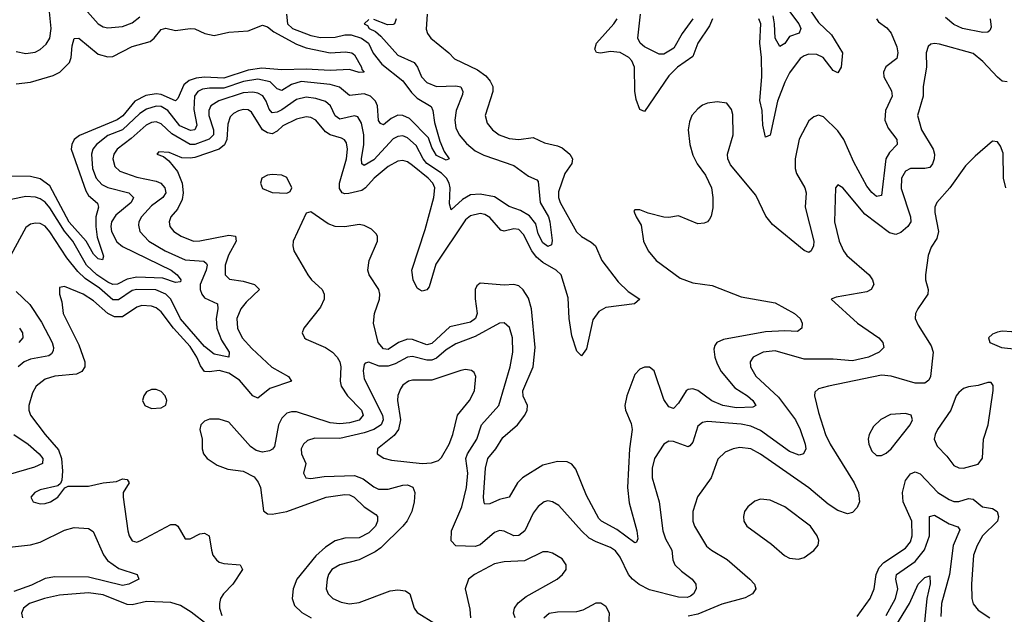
# Model space of a CAD drawing. Header units: inches. Extents: x 1552611 to 1694776, y 811966 to 917215.
# Tile 238 of 256: x 1573885 to 1577959, y 911585 to 914047. Entities that reach past the tile are written whole.
import ezdxf

# ---------------------------------------------------------------- set-up
doc = ezdxf.new("R2010")
doc.units = ezdxf.units.IN
doc.header["$MEASUREMENT"] = 0
doc.layers.add('B5971', color=7, linetype='Continuous')

msp = doc.modelspace()

# ---------------------------------------------------------------- linework, layer by layer
at = {"layer": 'B5971', "color": 5}
for points, elevation in [([(1574090, 914165.7), (1574210, 914029.2), (1574230, 914017.2), (1574250, 914012.6), (1574310, 914018.3), (1574350, 914033), (1574381.4, 914058.6)], 840), ([(1573870, 913914.8), (1573910, 913906.6), (1573948.5, 913911.5), (1573970, 913922.6), (1573994.6, 913945.4), (1574009.8, 913970), (1574015.3, 914010), (1574001.1, 914150)], 840), ([(1577138.9, 914110), (1577190, 914035.1), (1577243.8, 913983.8), (1577289.5, 913910), (1577283.6, 913850), (1577270, 913826.9), (1577250, 913836.4), (1577209.5, 913889.5), (1577183, 913903), (1577150, 913904.3), (1577130, 913897.4), (1577114.5, 913885.5), (1577070, 913826.2), (1577050, 913787.7), (1577020.4, 913710), (1576990, 913568), (1576970, 913559.6), (1576959.9, 913610), (1576957.2, 913670), (1576947.3, 913712.7), (1576955.4, 913810), (1576954.2, 913890), (1576947.5, 913950), (1576951.7, 914030), (1576943.7, 914050)], 880), ([(1577065.7, 914085.7), (1577108.6, 914030), (1577116.4, 914010), (1577110, 913991.5), (1577070, 913976.4), (1577050, 913948.6), (1577030, 913935.4), (1577010.5, 913970.5), (1577008.5, 914030), (1577002, 914062)], 860), ([(1575330, 914047.3), (1575310.5, 914030), (1575323.2, 914023.2), (1575330.3, 914010), (1575357.3, 913997.3), (1575378.9, 913978.9), (1575450, 913899.8), (1575516.4, 913870), (1575530.9, 913850), (1575547, 913810), (1575570, 913786.2), (1575610, 913770.5), (1575690, 913772.5), (1575710, 913768.9), (1575718.6, 913750), (1575716.4, 913736.4), (1575691, 913670), (1575684.6, 913630), (1575690, 913599.5), (1575703.6, 913570), (1575733.6, 913533.6), (1575770, 913503.4), (1575805.9, 913485.9), (1575930, 913443.6), (1575990, 913399.5), (1576024, 913384), (1576030, 913377), (1576038.5, 913290), (1576073, 913230), (1576078.4, 913210), (1576087.6, 913132.4), (1576084.9, 913115.1), (1576070, 913108.2), (1576050, 913122.9), (1576030, 913159.7), (1576021, 913201), (1575994.7, 913234.7), (1575956.8, 913256.8), (1575910, 913272.6), (1575850, 913313.8), (1575790, 913324.9), (1575750, 913322.1), (1575717.2, 913302.8), (1575670, 913259.7), (1575663.7, 913283.7), (1575665.9, 913350), (1575662, 913370), (1575651.2, 913390), (1575630.6, 913410.6), (1575570, 913451.8), (1575554.4, 913470), (1575525.9, 913525.9), (1575490, 913557.8), (1575470, 913565.3), (1575450, 913563.6), (1575430, 913553.3), (1575350, 913466.7), (1575310, 913443), (1575301.1, 913450), (1575299.5, 913470), (1575308.8, 913530), (1575308.7, 913570), (1575298.6, 913618.6), (1575284.3, 913644.2), (1575270, 913648.6), (1575210, 913635.3), (1575190, 913648.1), (1575170.5, 913690.5), (1575150, 913707.9), (1575110, 913720.5), (1575070, 913725.7), (1575030, 913716.6), (1574970, 913673.7), (1574950, 913663.7), (1574930, 913661.3), (1574916.5, 913676.5), (1574904.2, 913710), (1574890.8, 913730.8), (1574870, 913742.6), (1574850, 913746.8), (1574810, 913743.2), (1574709.3, 913710.7), (1574676.1, 913690), (1574667.5, 913670), (1574667.4, 913650), (1574686.1, 913590), (1574686.8, 913573.2), (1574686.5, 913570), (1574668.3, 913551.7), (1574610, 913530.2), (1574590, 913529.4), (1574514.1, 913574.1), (1574470, 913615.3), (1574450, 913623.4), (1574430, 913621.4), (1574408.2, 913610), (1574345.8, 913554.2), (1574288.7, 913511.3), (1574274, 913490), (1574269.6, 913470), (1574278.5, 913438.5), (1574299.1, 913419.1), (1574370, 913394.1), (1574450, 913378.6), (1574469.4, 913369.4), (1574485.7, 913350), (1574489.6, 913330), (1574477.4, 913310), (1574430, 913275.8), (1574388.3, 913230), (1574377.9, 913210), (1574376.3, 913196.3), (1574381.9, 913170), (1574418.5, 913130), (1574486.2, 913090), (1574570, 913052.4), (1574646.5, 913046.5), (1574657.7, 913037.7), (1574660.4, 913030), (1574656.2, 913010), (1574631, 912950), (1574631, 912930), (1574638.5, 912910), (1574650, 912895.5), (1574703.2, 912870), (1574705.1, 912850), (1574697.8, 912810), (1574701.1, 912770), (1574719.7, 912719.7), (1574751.4, 912670), (1574750.3, 912650), (1574690, 912662.5), (1574650, 912693.7), (1574550, 912808), (1574510.2, 912890), (1574490, 912910.7), (1574447.9, 912927.9), (1574370, 912929.9), (1574350, 912925.3), (1574293.2, 912886.8), (1574270, 912887.4), (1574214.8, 912934.8), (1574155.6, 912975.6), (1574124.8, 913004.8), (1574080.1, 913060.1), (1574010, 913169), (1573990, 913192.2), (1573970, 913202.8), (1573950, 913204.9), (1573930, 913200.3), (1573910, 913186.6), (1573848.5, 913071.5)], 860), ([(1574989.3, 914070), (1574993.5, 914030), (1575013.2, 914010), (1575090, 913981.6), (1575130, 913972.7), (1575190, 913974.1), (1575230, 913983.9), (1575256.1, 913983.9), (1575298.7, 913970), (1575327.8, 913950), (1575347.9, 913907.9), (1575382.6, 913862.6), (1575470, 913794), (1575505.7, 913745.7), (1575530, 913721.6), (1575586.8, 913686.8), (1575594.3, 913670), (1575601.4, 913621.4), (1575623.1, 913543.1), (1575640.5, 913500.5), (1575662.4, 913470), (1575650, 913465), (1575610, 913484.9), (1575590, 913516.9), (1575576.9, 913556.9), (1575497.8, 913637.8), (1575470, 913649.9), (1575450, 913650.9), (1575421.8, 913638.2), (1575390, 913611.6), (1575377.1, 913617.1), (1575369.6, 913629.6), (1575365.5, 913690), (1575357.4, 913710), (1575336.1, 913730), (1575310, 913740.2), (1575250, 913732.8), (1575207.7, 913767.8), (1575170, 913778.4), (1575049.8, 913790.2), (1575010, 913778.3), (1574970, 913753.1), (1574950, 913760.5), (1574921.2, 913790), (1574870, 913800.1), (1574811.3, 913791.3), (1574730, 913763.5), (1574670, 913763.7), (1574640.8, 913759.2), (1574621.5, 913750), (1574607.9, 913730), (1574604.9, 913675.1), (1574617.2, 913610), (1574609.6, 913590.4), (1574592.1, 913587.9), (1574547.5, 913607.5), (1574497.3, 913670), (1574470, 913687), (1574450, 913688.5), (1574410, 913676.7), (1574381.4, 913658.6), (1574310, 913591.1), (1574250, 913567.1), (1574202.9, 913530), (1574187.5, 913510), (1574181.6, 913490), (1574186, 913430), (1574201.3, 913390), (1574224, 913364), (1574250, 913352.2), (1574336.5, 913330), (1574355.3, 913310), (1574345.5, 913290), (1574282.7, 913237.3), (1574265.2, 913210), (1574262.2, 913190), (1574265.3, 913170), (1574286.8, 913126.8), (1574310, 913107.4), (1574511.3, 913010), (1574536.6, 912990), (1574551.4, 912970), (1574550, 912961.2), (1574530, 912959.1), (1574476.4, 912976.4), (1574370, 912980.7), (1574330, 912972.1), (1574290, 912951.8), (1574270, 912950.6), (1574250, 912960.2), (1574203.6, 912990), (1574161.5, 913030), (1574104.1, 913130), (1574070.8, 913170.8), (1574010, 913268.1), (1573990, 913290.8), (1573970, 913305.1), (1573950, 913312.5), (1573910, 913315.1), (1573850, 913302.8)], 840), ([(1575570.1, 914070), (1575567, 914007), (1575571.5, 913990), (1575586.3, 913970), (1575660.9, 913910), (1575684.5, 913884.5), (1575779.4, 913839.4), (1575814, 913814), (1575832, 913792), (1575841.9, 913770), (1575842.9, 913750), (1575811, 913650), (1575818.9, 913618.9), (1575841.6, 913590), (1575869.3, 913569.3), (1575910, 913554.4), (1575950, 913551.2), (1576010, 913559.2), (1576056.4, 913536.4), (1576110, 913524.6), (1576130, 913515.8), (1576161.6, 913490), (1576172.5, 913470), (1576169.3, 913450.7), (1576140.1, 913410), (1576113.9, 913333.9), (1576114.6, 913310), (1576121.6, 913290), (1576188.3, 913168.3), (1576209, 913149), (1576250, 913125.8), (1576267.4, 913110), (1576293.4, 913050), (1576360.8, 912960.8), (1576401.8, 912921.8), (1576450.2, 912889.8), (1576428, 912870), (1576310, 912855.6), (1576281.6, 912838.4), (1576256, 912804), (1576230, 912684), (1576210, 912655.1), (1576190, 912674.5), (1576170, 912738), (1576158.6, 912810), (1576154.8, 912894.8), (1576124.7, 912990), (1576104.9, 913010), (1576050, 913041), (1576023.3, 913063.3), (1576004.1, 913090), (1575970, 913157), (1575950, 913177.8), (1575930, 913180.9), (1575890, 913171), (1575875.7, 913175.7), (1575830, 913228.1), (1575810, 913239.9), (1575790, 913244.3), (1575750, 913234.9), (1575730, 913217.5), (1575606.1, 913033.9), (1575579.2, 912940.8), (1575570, 912928.4), (1575550, 912923.1), (1575537, 912930), (1575530, 912934.7), (1575512.5, 912970), (1575507.5, 913010), (1575562.2, 913177.8), (1575597.9, 913310), (1575602, 913350), (1575593.6, 913370), (1575575.4, 913390), (1575510, 913443.1), (1575490, 913457.6), (1575470, 913463.7), (1575450, 913461.4), (1575410, 913438.7), (1575351.5, 913390), (1575316.2, 913350), (1575301, 913339), (1575246.5, 913326.5), (1575230, 913325.5), (1575218.4, 913330), (1575207.5, 913347.5), (1575207.6, 913370), (1575236.6, 913470), (1575241.6, 913510), (1575236.7, 913536.7), (1575229.1, 913549.1), (1575216.8, 913556.8), (1575170, 913569.9), (1575150, 913582.6), (1575110.2, 913630.2), (1575090, 913641.1), (1575070, 913644.3), (1575030, 913634.8), (1574973.2, 913606.8), (1574950, 913585.3), (1574930, 913574), (1574910, 913577.6), (1574890, 913591.2), (1574843.7, 913663.7), (1574830, 913672.8), (1574810, 913674.7), (1574790, 913669.9), (1574770, 913658.2), (1574756.2, 913643.8), (1574745.9, 913614.1), (1574741.5, 913550), (1574731.9, 913528.1), (1574710, 913511.1), (1574610, 913475.7), (1574590, 913472.9), (1574555.4, 913475.4), (1574503.6, 913496.4), (1574461, 913499), (1574452, 913490), (1574480.3, 913480.3), (1574501.8, 913461.8), (1574537.9, 913417.9), (1574557.2, 913370), (1574560.8, 913330), (1574557.6, 913302.4), (1574538.3, 913261.7), (1574510.2, 913230), (1574503, 913210), (1574506.4, 913190), (1574522.6, 913170), (1574552.4, 913150), (1574604, 913130), (1574630.8, 913130.8), (1574750, 913155.1), (1574777.3, 913150), (1574780.4, 913130), (1574748.8, 913071.2), (1574735.2, 913030), (1574734.3, 912990), (1574752.6, 912972.6), (1574810, 912963.6), (1574856.9, 912950), (1574876.5, 912930), (1574822.2, 912877.8), (1574799.9, 912850), (1574782.8, 912810), (1574785.7, 912770), (1574805.7, 912730), (1574845, 912685), (1574928.7, 912608.7), (1574996.9, 912570), (1575008.8, 912550), (1574920.1, 912519.9), (1574870, 912480.5), (1574850, 912489.9), (1574794.1, 912554.1), (1574750, 912582.7), (1574710, 912594.5), (1574670, 912588.6), (1574650, 912590.5), (1574633, 912613), (1574618.1, 912650), (1574590, 912694), (1574521.4, 912770), (1574470, 912836.9), (1574450, 912853.2), (1574430, 912861.1), (1574390, 912863), (1574370, 912856.6), (1574310, 912816.1), (1574276.4, 912816.4), (1574250, 912830.7), (1574190, 912882.9), (1574147.7, 912910), (1574070, 912942.4), (1574050, 912938), (1574049.2, 912910.8), (1574058.6, 912878.6), (1574064.7, 912830), (1574130, 912700.3), (1574153.9, 912630), (1574154.8, 912610), (1574142, 912590), (1574120.2, 912579.8), (1574029.7, 912570.3), (1573990, 912557.8), (1573953.5, 912530), (1573937.8, 912502.2), (1573923, 912450), (1573922.8, 912430), (1573929.4, 912410), (1573990.2, 912330), (1574046, 912266), (1574058.1, 912230), (1574062, 912178), (1574059, 912141), (1574053.7, 912126.3), (1574042.8, 912117.2), (1573970, 912099.7), (1573948, 912090), (1573930.7, 912070), (1573941, 912050), (1573970, 912042), (1573990, 912043.6), (1574011.6, 912050), (1574043, 912070), (1574071.2, 912108.8), (1574084.9, 912115.1), (1574170, 912115.8), (1574230, 912128.9), (1574284.9, 912135.1), (1574310, 912146.4), (1574330, 912143.8), (1574337.7, 912130), (1574312.8, 912090), (1574312.7, 912070), (1574332.6, 911930), (1574337.7, 911910), (1574350, 911889), (1574370, 911884.4), (1574386, 911890), (1574510, 911956.2), (1574530, 911956.6), (1574539.6, 911950), (1574570, 911897.6), (1574590, 911896.9), (1574630, 911918.8), (1574650, 911921.3), (1574668.5, 911910), (1574677.9, 911850), (1574684.6, 911830), (1574699.3, 911810), (1574710, 911801.2), (1574730, 911794.8), (1574797.1, 911790), (1574807.1, 911770), (1574767, 911710), (1574728.3, 911670), (1574716.1, 911650), (1574711.2, 911630), (1574711.6, 911610), (1574720.8, 911580.8)], 880), ([(1577430.2, 914050), (1577438.4, 914038.4), (1577472.9, 914012.9), (1577491.2, 913991.2), (1577513.8, 913933.8), (1577518.6, 913910), (1577514.6, 913885.4), (1577469.1, 913850.9), (1577459.3, 913830), (1577459.6, 913810), (1577492.4, 913752.4), (1577494.3, 913730), (1577467.2, 913670), (1577464.7, 913630), (1577478.1, 913598.1), (1577513.5, 913550), (1577514.8, 913530), (1577483.6, 913496.4), (1577468.2, 913470), (1577450, 913318.7), (1577430, 913314.2), (1577410, 913330.6), (1577390, 913357), (1577336.2, 913456.2), (1577295.2, 913550), (1577270, 913586.6), (1577210, 913644.8), (1577190, 913651.4), (1577170, 913645), (1577150, 913627.6), (1577110, 913551.8), (1577092.9, 913470), (1577093.6, 913430), (1577099.1, 913410), (1577133.4, 913350), (1577138.7, 913330), (1577134.1, 913270), (1577170.1, 913130), (1577169.1, 913110), (1577159.5, 913090), (1577150, 913083.5), (1577130, 913090.8), (1576999.2, 913199.2), (1576972.6, 913232.6), (1576930, 913319.6), (1576826.1, 913446.1), (1576815.2, 913470), (1576812.9, 913490), (1576836.6, 913570), (1576834.8, 913654.8), (1576830, 913675.1), (1576810, 913700.4), (1576770, 913707.2), (1576730, 913701), (1576710, 913693), (1576690, 913678), (1576666.4, 913650), (1576655.9, 913624.1), (1576650.8, 913590), (1576656.9, 913530), (1576670, 913485.2), (1576688.4, 913450), (1576722.5, 913402.5), (1576746.8, 913350), (1576753.4, 913310), (1576752.9, 913267.1), (1576746.3, 913233.7), (1576739.1, 913220.9), (1576730, 913209.8), (1576716.2, 913203.8), (1576690, 913202.2), (1576610, 913234.3), (1576570, 913228.2), (1576550, 913229.7), (1576485.2, 913245.2), (1576450, 913259.1), (1576430, 913259.3), (1576426.3, 913253.7), (1576434.9, 913230), (1576456, 913196), (1576466.2, 913130), (1576485, 913090), (1576518, 913050), (1576617, 912977), (1576670, 912957), (1576750, 912946.5), (1576870, 912899.6), (1577010, 912874.8), (1577090.4, 912830), (1577114.4, 912810), (1577122.4, 912790), (1577120.4, 912770), (1577103.7, 912756.3), (1577050, 912758.8), (1576970, 912754.4), (1576797.3, 912722.7), (1576769.7, 912710.3), (1576761.5, 912698.5), (1576757.3, 912682.7), (1576761.1, 912650), (1576770, 912622.2), (1576787.8, 912590), (1576843.1, 912523.1), (1576895.9, 912490), (1576918, 912470), (1576930.2, 912450), (1576918, 912442), (1576850, 912440.1), (1576794.5, 912450), (1576749.1, 912469.1), (1576690, 912511.2), (1576670, 912518.7), (1576650, 912516.1), (1576642.4, 912510), (1576610, 912458.7), (1576590, 912436.8), (1576570, 912444.2), (1576550, 912474.2), (1576510, 912593.3), (1576490, 912608.7), (1576470, 912608.6), (1576450, 912599.7), (1576430, 912577.4), (1576397, 912490), (1576388.7, 912450), (1576390.7, 912430), (1576414.3, 912374.3), (1576418.7, 912350), (1576407.6, 912270), (1576399.2, 912110), (1576406.8, 912046.8), (1576438.4, 911930), (1576442.6, 911897.4), (1576436.7, 911883.3), (1576430, 911881.5), (1576356.1, 911936.1), (1576292.7, 911970), (1576281.7, 911981.7), (1576230, 912077.1), (1576186.4, 912186.4), (1576170, 912206.8), (1576150, 912216.4), (1576110, 912217.5), (1576050, 912202), (1575964.8, 912150), (1575944.6, 912130), (1575910, 912069.8), (1575870, 912060.2), (1575830, 912042.5), (1575810, 912040.5), (1575806.6, 912046.6), (1575804.4, 912070), (1575812.4, 912190), (1575821.1, 912230), (1575854.7, 912270), (1575883.6, 912316.4), (1575945, 912370), (1575975, 912410), (1575984.3, 912430), (1575986, 912450), (1575968.5, 912488.5), (1575966.3, 912510), (1576009.5, 912610), (1576017.3, 912690), (1576002.6, 912850), (1575990, 912893.5), (1575968.4, 912928.4), (1575950, 912945), (1575930, 912949.8), (1575890, 912947.7), (1575790, 912956.2), (1575775.6, 912944.4), (1575769.5, 912930), (1575769.1, 912890.9), (1575777.7, 912830), (1575770.5, 912810), (1575750, 912794.1), (1575665.2, 912774.8), (1575590, 912705.7), (1575570, 912700.4), (1575510, 912723.3), (1575490, 912724.5), (1575451.9, 912710), (1575410, 912681.5), (1575390, 912683.8), (1575368.3, 912710), (1575349, 912790), (1575353.3, 912830), (1575373.7, 912890), (1575375.1, 912910), (1575370.3, 912930), (1575330.7, 912990), (1575324.6, 913010), (1575330.7, 913050), (1575365.4, 913130), (1575365.3, 913150), (1575359.7, 913159.7), (1575339.8, 913179.8), (1575310, 913195.2), (1575290, 913198.2), (1575230, 913188.7), (1575190, 913189.9), (1575161.8, 913201.8), (1575090, 913250.8), (1575070, 913246), (1575016.8, 913130), (1575014.3, 913110), (1575018.9, 913090), (1575077.2, 912990), (1575092.3, 912970), (1575136.8, 912930), (1575144.7, 912910), (1575144.8, 912890), (1575130, 912856.5), (1575060.2, 912770), (1575054.2, 912750), (1575062.8, 912730), (1575070, 912724.6), (1575150, 912689.2), (1575178.6, 912670), (1575198.1, 912650), (1575209.2, 912630), (1575213.6, 912610), (1575210.1, 912550), (1575214.7, 912530), (1575241.6, 912490), (1575298.9, 912430), (1575306.2, 912410), (1575290, 912388.6), (1575250, 912377.5), (1575210, 912373.1), (1575170, 912378), (1575030, 912423.4), (1575010, 912423.9), (1574990, 912417.5), (1574970, 912397), (1574955.2, 912370), (1574939.6, 912280.4), (1574931.4, 912268.6), (1574918.8, 912261.2), (1574890, 912256.4), (1574863.1, 912263.1), (1574839.3, 912279.3), (1574750, 912380.3), (1574710, 912393.1), (1574670, 912393.1), (1574650, 912384.7), (1574634, 912370), (1574630.3, 912350), (1574639.5, 912310), (1574640.4, 912270), (1574645.3, 912250), (1574660.9, 912230), (1574701.8, 912201.8), (1574746, 912186), (1574810, 912178.2), (1574854.4, 912154.4), (1574872, 912132), (1574881.5, 912110), (1574893.3, 912013.3), (1574910, 912000.8), (1574930, 911999.8), (1574990, 912011.2), (1575152.8, 912070), (1575230, 912081.3), (1575250, 912080.1), (1575268.1, 912070), (1575309.4, 912029.4), (1575358.3, 911998.3), (1575365.2, 911990), (1575365.7, 911970), (1575357.1, 911950), (1575330, 911922.7), (1575290, 911902.1), (1575230, 911900.1), (1575190, 911888.6), (1575150, 911862.8), (1575110, 911827.5), (1575031.8, 911730), (1575016.8, 911690), (1575012.3, 911650), (1575021.9, 911621.9), (1575052.8, 911592.8), (1575090.2, 911570)], 920), ([(1575442.8, 914050), (1575435.3, 914030), (1575430, 914027.2), (1575406, 914026), (1575350, 914047.8)], 860), ([(1576751.6, 914050), (1576738.9, 914021.1), (1576691.2, 913950), (1576670, 913894.6), (1576606.1, 913850), (1576570, 913813.7), (1576470, 913666.6), (1576450, 913675.1), (1576435.7, 913715.7), (1576429.9, 913750.1), (1576429.3, 913850), (1576416.9, 913876.9), (1576405.6, 913890), (1576370, 913911.1), (1576330, 913914.9), (1576288.1, 913908.1), (1576270.8, 913910.8), (1576265, 913925), (1576271.2, 913950), (1576343.1, 914030), (1576357.5, 914050)], 880), ([(1576669.7, 914050), (1576625.8, 913990), (1576591.1, 913928.9), (1576550, 913903.2), (1576530, 913903.7), (1576470, 913934.3), (1576452.6, 913950), (1576442.8, 913970), (1576453.7, 914070)], 860), ([(1577899.7, 914050), (1577904.2, 914015.8), (1577898.3, 914001.7), (1577890, 913994.3), (1577870, 913993.5), (1577786.3, 914010), (1577750, 914026.5), (1577715.3, 914055.3)], 920), ([(1573870, 913781.3), (1573930, 913787.3), (1574023.9, 913816.1), (1574050.6, 913829.4), (1574090.4, 913870), (1574098.2, 913890), (1574101.6, 913938.4), (1574110.8, 913969.2), (1574130, 913970.2), (1574210, 913903.5), (1574250, 913892.5), (1574270, 913894.8), (1574350, 913935), (1574424.2, 913955.8), (1574441.5, 913970), (1574470, 914006), (1574490, 914012.1), (1574530, 914001.6), (1574590, 914010.4), (1574610, 914008.1), (1574650.2, 913990), (1574690, 913980.8), (1574750, 913994.4), (1574830, 914000.9), (1574890, 914023.7), (1574910, 914016.8), (1574936.1, 913996.1), (1575030, 913945.9), (1575070, 913929.7), (1575170, 913908.8), (1575233.5, 913913.5), (1575259, 913910), (1575270, 913901.6), (1575299.7, 913850), (1575300.4, 913840.4), (1575310.2, 913830), (1575290, 913828.3), (1575250, 913841), (1575170, 913835.9), (1575070, 913842.1), (1574970, 913839.2), (1574886.3, 913846.3), (1574830, 913837.8), (1574730, 913804.1), (1574650, 913808.9), (1574615.2, 913804.8), (1574585.8, 913794.2), (1574563.6, 913776.4), (1574539.6, 913720.4), (1574530, 913710.5), (1574470, 913737.5), (1574450, 913739.1), (1574407, 913733), (1574361.4, 913710), (1574310.9, 913649.1), (1574288.6, 913631.4), (1574132.2, 913567.8), (1574109.6, 913550), (1574099.9, 913530), (1574097.2, 913510), (1574157.8, 913337.8), (1574170, 913319.1), (1574206.7, 913286.7), (1574211.1, 913270), (1574200.4, 913230), (1574199.6, 913190), (1574205.8, 913145.8), (1574231.8, 913068.2), (1574227.9, 913052.1), (1574210, 913056), (1574190, 913075.3), (1574159.6, 913130), (1574090, 913208), (1574010, 913358.5), (1573970, 913388.4), (1573930, 913397.4), (1573850, 913399.5)], 820), ([(1577970, 913789.1), (1577950, 913792.2), (1577930, 913808.3), (1577870, 913874.1), (1577830, 913906.2), (1577690, 913944.6), (1577670, 913948.5), (1577654.4, 913945.6), (1577644.3, 913935.7), (1577635.8, 913910), (1577637.2, 913850), (1577623, 913770), (1577623, 913730), (1577599.2, 913650), (1577616.1, 913590), (1577664.5, 913510), (1577669.4, 913490), (1577668.1, 913470), (1577662, 913450), (1577650, 913435.3), (1577630, 913429.9), (1577570, 913431.1), (1577550, 913419.8), (1577533.5, 913390), (1577532.2, 913347.8), (1577570.6, 913230), (1577571.7, 913210), (1577559.6, 913190), (1577530, 913165.6), (1577510, 913158), (1577484.1, 913164.1), (1577381.5, 913241.5), (1577290, 913351.2), (1577270, 913362.7), (1577260.5, 913350), (1577255.6, 913210), (1577275.8, 913130), (1577293.5, 913090), (1577307.7, 913070), (1577399.2, 912990), (1577413.8, 912970), (1577418.9, 912950), (1577408.4, 912930), (1577390, 912919.8), (1577262.6, 912897.4), (1577243, 912890), (1577351.9, 912790), (1577439.7, 912730), (1577455.5, 912710), (1577459.6, 912690), (1577440.3, 912670), (1577397.4, 912650), (1577330, 912634), (1577250, 912641.6), (1577130, 912641.5), (1577010, 912676.4), (1576960.4, 912670), (1576919, 912650), (1576907.5, 912630), (1576908.6, 912610), (1576930, 912570.3), (1577023.8, 912483.8), (1577094.2, 912390), (1577113.8, 912350), (1577134.6, 912290), (1577137, 912270), (1577128.4, 912250), (1577110, 912244.4), (1577070, 912258.7), (1576950, 912346.2), (1576910, 912364.2), (1576870, 912371.7), (1576730, 912382.8), (1576710, 912378.7), (1576690, 912363.5), (1576670, 912298), (1576657.3, 912282.7), (1576650, 912278.6), (1576590, 912300.2), (1576570, 912301.6), (1576550, 912289.8), (1576511.6, 912230), (1576502.4, 912190), (1576501.1, 912150), (1576531.2, 912051.2), (1576546.1, 911930), (1576557.4, 911897.4), (1576583, 911850), (1576586.9, 911810), (1576595.5, 911790), (1576623, 911763), (1576667.2, 911730), (1576682, 911710), (1576683.5, 911690), (1576673.2, 911670), (1576659.7, 911660.3), (1576646, 911654), (1576610, 911656.4), (1576490, 911686), (1576447.9, 911707.9), (1576419.9, 911730), (1576403.4, 911750), (1576370, 911821.2), (1576350, 911848.5), (1576330, 911862.1), (1576270, 911884.5), (1576240.8, 911900.8), (1576209.1, 911930), (1576115.3, 912035.3), (1576090, 912051), (1576070, 912054.7), (1576054.8, 912050), (1576030, 912031.1), (1576010, 912004), (1575975.4, 911930), (1575950, 911911.6), (1575930, 911910.5), (1575890, 911929.9), (1575870, 911932.5), (1575850, 911924.2), (1575790, 911873.1), (1575770, 911866.4), (1575690, 911869.2), (1575670, 911889.7), (1575671.7, 911930), (1575714.3, 912030), (1575734, 912110), (1575738.4, 912170), (1575731.1, 912230), (1575737.1, 912250), (1575775.9, 912310), (1575796.2, 912370), (1575866.8, 912450), (1575914.1, 912610), (1575925.2, 912670), (1575924.4, 912730), (1575912.1, 912772.1), (1575890, 912791), (1575870, 912790.9), (1575770, 912734.9), (1575690, 912704.3), (1575650, 912679.5), (1575610, 912645.8), (1575590, 912637.1), (1575570, 912636.9), (1575510, 912652.5), (1575490, 912649.4), (1575438.3, 912621.7), (1575410, 912612.3), (1575372.5, 912612.5), (1575330, 912628.5), (1575314.9, 912625.1), (1575310, 912619.3), (1575306.5, 912593.5), (1575310, 912559.3), (1575385.7, 912410), (1575389.3, 912390), (1575380.6, 912370), (1575350.3, 912349.7), (1575310, 912335.9), (1575210, 912312.5), (1575105.8, 912314.2), (1575075.3, 912304.7), (1575058.6, 912290), (1575049.4, 912270), (1575050.2, 912250), (1575068.9, 912210), (1575059.5, 912170), (1575069.4, 912149.4), (1575090, 912147.2), (1575144.6, 912155.4), (1575270, 912159.5), (1575306, 912146), (1575350, 912112.3), (1575370, 912103.8), (1575410, 912102.7), (1575470, 912120.1), (1575490, 912120.6), (1575511.5, 912111.5), (1575519.9, 912090), (1575516.8, 912050), (1575507.2, 912010), (1575487.8, 911972.2), (1575470.4, 911949.6), (1575379.1, 911860.9), (1575356.2, 911843.8), (1575290, 911810.5), (1575210, 911790.5), (1575176.8, 911770), (1575163.1, 911750), (1575156.4, 911730), (1575152.8, 911690), (1575160.7, 911670), (1575180.3, 911650), (1575215.1, 911635.1), (1575250, 911627.8), (1575290, 911633.4), (1575417.9, 911682.1), (1575450, 911686.8), (1575481.6, 911681.6), (1575498.6, 911670), (1575516.3, 911610), (1575530, 911593), (1575605.3, 911545.3)], 940), ([(1577964.8, 913350), (1577955.2, 913390), (1577954.3, 913494.3), (1577943, 913523), (1577930, 913541.2), (1577910, 913544), (1577837.9, 913482.1), (1577798.6, 913441.4), (1577734, 913350), (1577680.2, 913290), (1577671.8, 913270), (1577671.8, 913248.2), (1577686, 913170), (1577679.1, 913140.9), (1577655.6, 913104.4), (1577644.1, 913070), (1577632.3, 912990), (1577632.7, 912970), (1577643.6, 912930), (1577642.8, 912910), (1577600.9, 912850), (1577591.6, 912830), (1577590.3, 912810), (1577602.5, 912782.5), (1577656, 912696), (1577664.8, 912670), (1577653.5, 912570), (1577646.2, 912553.8), (1577630, 912542.6), (1577590, 912541.9), (1577490, 912570.4), (1577450, 912575), (1577230.7, 912530), (1577190, 912518.3), (1577174.9, 912505.1), (1577172.9, 912490), (1577190, 912420.5), (1577218.5, 912330), (1577238.4, 912290), (1577337.9, 912130), (1577355.3, 912090), (1577358.9, 912050), (1577350, 912027.3), (1577330, 912006.7), (1577310, 912001.4), (1577270, 912014.2), (1577230, 912040.7), (1577150, 912109), (1576950, 912248.5), (1576910, 912270.5), (1576864.6, 912275.4), (1576836.3, 912270), (1576803.7, 912256.3), (1576773, 912227), (1576745.2, 912150), (1576688.8, 912071.2), (1576670.2, 912010), (1576669.3, 911970), (1576676.9, 911950), (1576726.6, 911866.6), (1576747, 911850), (1576812.2, 911812.2), (1576906.5, 911730), (1576924.7, 911710), (1576930.2, 911690), (1576917.3, 911670), (1576886.6, 911653.4), (1576790, 911626.6), (1576690, 911586.2), (1576650, 911577.7)], 960), ([(1573870, 912920.8), (1573927.2, 912867.2), (1573975, 912795), (1574018.8, 912710), (1574025.1, 912690), (1574023.7, 912676.3), (1574017, 912663), (1574004.8, 912655.2), (1573930, 912641.1), (1573903.8, 912630), (1573878.8, 912610)], 860), ([(1573884.1, 912770), (1573896.4, 912750), (1573897.4, 912730), (1573881.9, 912710)], 840), ([(1573860.1, 912330), (1573920.4, 912290), (1573965.7, 912250), (1573980.5, 912230), (1573978.9, 912210), (1573946, 912194), (1573837.2, 912162.8)], 860), ([(1577350, 911576.3), (1577404.2, 911650), (1577420.2, 911690), (1577428.8, 911750), (1577440.9, 911779.1), (1577460.5, 911799.5), (1577550, 911859.3), (1577570, 911884.6), (1577578, 911910), (1577576, 911970), (1577540.6, 912050), (1577537.5, 912090), (1577550, 912139.3), (1577570, 912166.7), (1577590, 912175.1), (1577610, 912166.3), (1577683.5, 912090), (1577730, 912059.8), (1577750, 912052.7), (1577770, 912052.7), (1577810, 912064.6), (1577830, 912061.2), (1577869.1, 912030), (1577910, 912022.9), (1577928.6, 912010), (1577935.2, 911990), (1577930.6, 911970), (1577868.6, 911910), (1577846, 911870), (1577831.5, 911830), (1577822.7, 911710), (1577824.5, 911650), (1577830, 911628.4), (1577850, 911602.3), (1577899.3, 911570)], 960), ([(1577470, 911579.5), (1577508, 911650), (1577518.1, 911690), (1577509.5, 911730), (1577513, 911750), (1577590, 911803.7), (1577627.9, 911852.1), (1577648.6, 911910), (1577649.9, 911990.1), (1577670, 911995.9), (1577730, 911960.1), (1577766.6, 911946.6), (1577774.8, 911934.8), (1577747.4, 911870), (1577731.4, 911750), (1577698.5, 911630), (1577696.1, 911576.1)], 940), ([(1573830, 911862), (1573930, 911872.8), (1573970, 911884), (1574070, 911933.1), (1574110, 911944.4), (1574170, 911940.3), (1574188.4, 911928.4), (1574231.5, 911831.5), (1574248, 911808), (1574294.3, 911774.3), (1574370.8, 911750), (1574377.1, 911730), (1574336.9, 911710), (1574310, 911704.7), (1574170, 911738.6), (1574030, 911740.7), (1573990, 911733.3), (1573933.7, 911706.3), (1573860.5, 911679.5)], 860), ([(1575935.2, 911570), (1575928.4, 911590), (1575931.8, 911610), (1575947.9, 911632.1), (1575981, 911659), (1576108, 911730), (1576131.3, 911750), (1576146.3, 911770), (1576146.3, 911790), (1576130, 911815.4), (1576090, 911837.6), (1576070, 911844.2), (1576050, 911843.8), (1575974.1, 911805.9), (1575890, 911802.4), (1575850, 911793.7), (1575766.7, 911750), (1575742.3, 911730), (1575728.5, 911690), (1575746.7, 911606.7), (1575750.1, 911570)], 960), ([(1577468.6, 911470), (1577566.1, 911630), (1577602.8, 911710), (1577630, 911737.8), (1577650, 911744.9), (1577651.5, 911711.5), (1577637.9, 911650), (1577624.3, 911510)], 920), ([(1574730, 911488.8), (1574594.1, 911594.1), (1574550, 911621.2), (1574510, 911633.8), (1574410, 911638.6), (1574350, 911624.9), (1574330, 911626.3), (1574230, 911665.8), (1574170, 911674.6), (1574050, 911664.9), (1573987, 911650), (1573925.2, 911630), (1573900.2, 911610), (1573892.8, 911590), (1573896, 911570)], 880), ([(1576054.1, 911570), (1576075.1, 911590), (1576110, 911596), (1576190, 911597.2), (1576216, 911604), (1576270, 911632.6), (1576290, 911633.2), (1576310, 911619.2), (1576323.3, 911590), (1576318.2, 911490)], 940)]:
    msp.add_lwpolyline(points, dxfattribs=dict(at, elevation=elevation))
for points, elevation in [([(1574930, 913405.3), (1574910, 913403.1), (1574887.2, 913390), (1574881.1, 913370), (1574890, 913347.2), (1574930, 913331.4), (1574990, 913328.3), (1575004.4, 913335.6), (1575011, 913350), (1574990, 913394), (1574970, 913403.5)], 920), ([(1577950, 912756.8), (1577930, 912752.6), (1577910, 912744.2), (1577892.7, 912730), (1577899.5, 912710), (1577947.7, 912690), (1578010, 912682.3), (1578050, 912689.2), (1578046, 912710), (1578026.9, 912730), (1577990, 912753.8)], 980), ([(1575730, 912598), (1575710, 912594.8), (1575590, 912554.9), (1575510, 912554), (1575493, 912550), (1575470, 912533.6), (1575461, 912519), (1575449.6, 912490.4), (1575447.4, 912470), (1575460.8, 912390), (1575452.2, 912350), (1575434.3, 912325.7), (1575365.2, 912270), (1575363.2, 912250), (1575391.1, 912231.1), (1575422.6, 912222.6), (1575550, 912209.5), (1575588, 912212), (1575617.6, 912222.4), (1575630, 912234.6), (1575661.2, 912290), (1575676.8, 912330), (1575696.3, 912410), (1575745.8, 912470), (1575766.1, 912510), (1575772.7, 912570), (1575765.8, 912585.8), (1575754.6, 912594.6)], 960), ([(1577890, 912544.7), (1577850, 912531.9), (1577810, 912527.2), (1577790, 912519.4), (1577770, 912503.5), (1577760.2, 912490), (1577736.9, 912430), (1577682.6, 912350), (1577672.3, 912330), (1577668.4, 912310), (1577681.2, 912281.2), (1577720.4, 912240.4), (1577750, 912201.3), (1577770, 912192), (1577790, 912190.3), (1577850, 912206.4), (1577868.4, 912231.6), (1577872.2, 912310), (1577891.7, 912370), (1577912.2, 912512.2), (1577912.7, 912532.7), (1577904.1, 912544.1)], 980), ([(1574450, 912516.4), (1574430, 912515.4), (1574410, 912506.6), (1574398.4, 912490), (1574393, 912470), (1574402, 912450), (1574430, 912436.4), (1574470, 912440.4), (1574489.5, 912450.5), (1574493.3, 912470), (1574487.3, 912490), (1574470, 912507.3)], 920), ([(1577550, 912416.1), (1577487.6, 912412.4), (1577448.3, 912391.7), (1577417.3, 912362.7), (1577399.5, 912330), (1577395.6, 912310), (1577397.7, 912290), (1577410, 912260.4), (1577430, 912242.4), (1577450, 912242), (1577470, 912252), (1577490, 912270.3), (1577569.7, 912370), (1577579.1, 912390), (1577574, 912410)], 980), ([(1576950, 912062), (1576926.7, 912053.3), (1576898, 912030), (1576884.1, 912010), (1576879.7, 911990), (1576881.6, 911970), (1576893.1, 911950), (1576995.9, 911875.9), (1577048.9, 911828.9), (1577070, 911816.9), (1577107.1, 911812.9), (1577130, 911820.3), (1577171, 911849), (1577188.1, 911871.9), (1577191.3, 911890), (1577185.1, 911910), (1577156.3, 911950), (1577050, 912029.7), (1576990, 912057.8)], 980)]:
    msp.add_lwpolyline(points, close=True, dxfattribs=dict(at, elevation=elevation))

doc.saveas('drawing.dxf')
